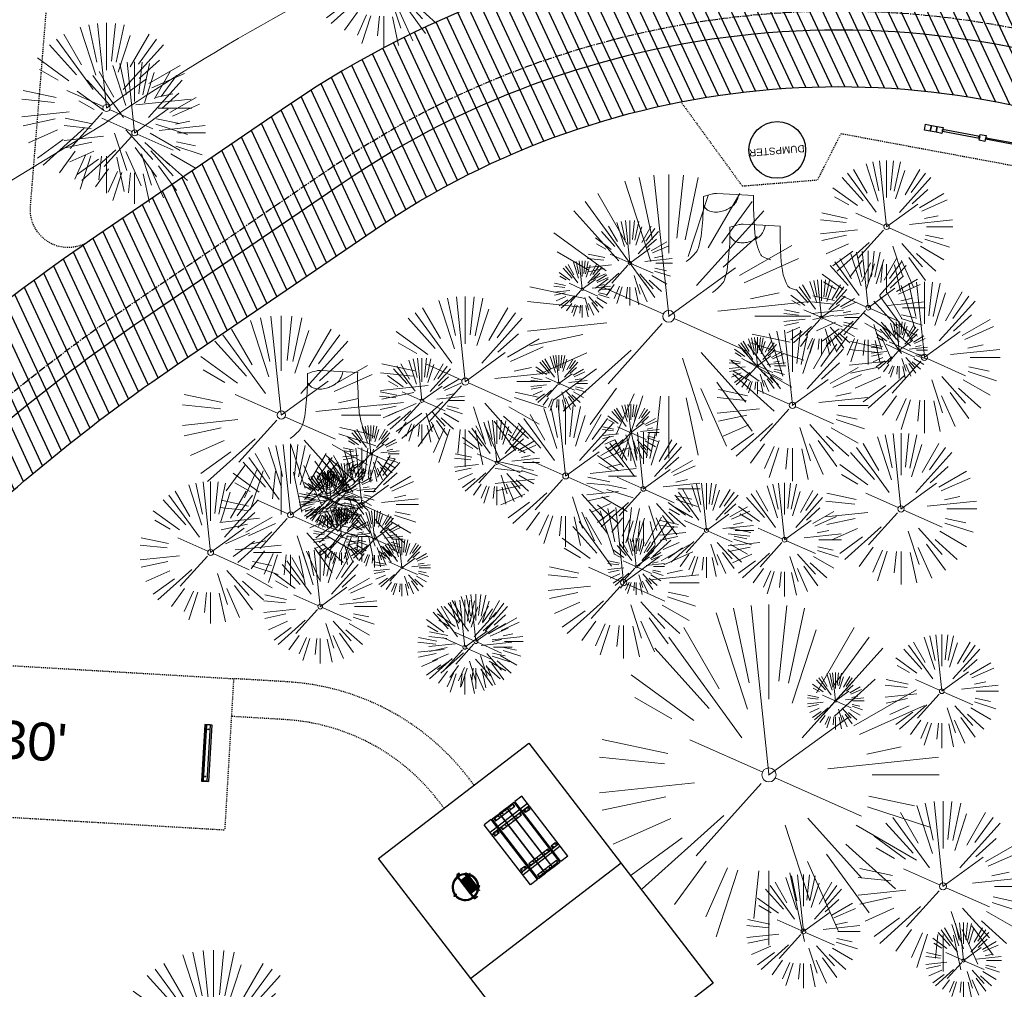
# Model space of a CAD drawing. Header units: feet. Extents: x 1134296 to 1140710, y 647902 to 649877.
# Tile 33 of 42: x 1134800 to 1134904, y 649176 to 649279. Entities that reach past the tile are written whole.
import ezdxf
from ezdxf.lldxf.tags import DXFTag

# ---------------------------------------------------------------- set-up
doc = ezdxf.new("R2010")
doc.units = ezdxf.units.FT
doc.header["$MEASUREMENT"] = 0
for name, pattern in [('CENTER2', [1.125, 0.75, -0.125, 0.125, -0.125]), ('DOT', [0.25, 0, -0.25]), ('HIDDEN', [0.375, 0.25, -0.125]), ('RAD', [0.13, 0.08, -0.05])]:
    doc.linetypes.add(name, pattern=pattern)
for name, color, linetype, lineweight in [('-ANGLE-IRON', 8, 'Continuous', 25), ('V-SITE-VEGE', 8, 'Continuous', 18), ('V-UTIL-WATR-LINE', 8, 'WATER', 15)]:
    doc.layers.add(name, color=color, linetype=linetype, lineweight=lineweight)
for name, color, linetype in [('-BOLTS-LAGS-SCREWS', 7, 'Continuous'), ('-CONCRETE', 9, 'Continuous'), ('-HARDWARE', 7, 'Continuous'), ('-TIMBER', 6, 'Continuous'), ('A-BULLETINBOARD', 3, 'Continuous'), ('A-POSTS&BEAMS', 5, 'Continuous'), ('C-CAMPSITE-PADS', 6, 'Continuous'), ('C-PRKG-ASPH', 5, 'Continuous'), ('C-PRKG-WHEL-STOP', 5, 'Continuous'), ('C-ROAD-ASPHALT', 1, 'Continuous'), ('C-ROAD-CNTR', 1, 'CENTER2'), ('C-ROAD-GRVL', 1, 'RAD'), ('C-SWLK-GRVL', 5, 'RAD'), ('C-UTIL-WATER-MEP', 7, 'WATER (.5x)'), ('G-TEXT-ST02', 2, 'Continuous'), ('G-XREF', 7, 'Continuous')]:
    doc.layers.add(name, color=color, linetype=linetype)
doc.layers.add('A-HIDDEN', color=8, linetype='DOT', plot=False)
doc.styles.add('Arial', font='arial.ttf', dxfattribs={"height": 180})
doc.styles.get("Standard").update_dxf_attribs({"font": 'arial.ttf'})
tags = doc.linetypes.add('WATER', pattern='A,1.5,-0.2,["W",Standard,S=0.08,R=0,X=-0.1,Y=-0.04],-0.05', length=1.75).pattern_tags.tags
tags[6] = DXFTag(74, 10)
tags = doc.linetypes.add('WATER (.5x)', pattern='A,0.75,-0.2,["W",Standard,S=0.08,R=0,X=-0.1,Y=-0.04],-0.05', length=1).pattern_tags.tags
tags[6] = DXFTag(74, 10)

# ---------------------------------------------------------------- blocks, each defined once
blk = doc.blocks.new('V-SITE-VEGE-Coniferious Tree 2')
at = {"color": 0, "linetype": 'ByBlock'}
for p, q in [((-0.0003172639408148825, 0.0025937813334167), (-0.05229705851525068, 0.4972664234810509)), ((-3.601054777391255e-05, 0.2219193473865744), (-3.601054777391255e-05, 0.5000060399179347)), ((0.02890183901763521, 0.2753366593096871), (0.05222503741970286, 0.4972664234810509)), ((-0.06264093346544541, 0.1926377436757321), (-0.1545378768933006, 0.4755369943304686)), ((-0.0574950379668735, 0.2703678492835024), (-0.1039851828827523, 0.4890788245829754)), ((0.0571938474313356, 0.2692740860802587), (0.1039131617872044, 0.4890788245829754)), ((-0.07913071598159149, 0.1088658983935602), (-0.2939353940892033, 0.4045257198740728)), ((-0.1460065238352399, 0.2528363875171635), (-0.2500390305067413, 0.4330260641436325)), ((0.06850648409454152, 0.2109817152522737), (0.1382469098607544, 0.425630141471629)), ((0.139142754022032, 0.2410654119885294), (0.2499670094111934, 0.4330260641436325)), ((0.1868724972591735, 0.2572635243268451), (0.2938633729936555, 0.4045257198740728)), ((-0.1756943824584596, 0.1950752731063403), (-0.3346129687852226, 0.3715878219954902)), ((0.09777767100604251, 0.108636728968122), (0.3345409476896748, 0.3715878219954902)), ((-0.2201011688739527, 0.1598873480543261), (-0.4045617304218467, 0.2938993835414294)), ((0.1919663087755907, 0.1728666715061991), (0.3115823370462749, 0.2805763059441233)), ((0.2487690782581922, 0.143647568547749), (0.4329900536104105, 0.2500030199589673)), ((-0.2844040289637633, 0.1641894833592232), (-0.393144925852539, 0.2269610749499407)), ((0.2658942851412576, 0.1183972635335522), (0.4567507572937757, 0.2033670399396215)), ((-0.0009318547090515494, -0.0006770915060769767), (0.2349564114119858, 0.1707208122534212)), ((-0.2961437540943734, 0.06292784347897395), (-0.4891148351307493, 0.1039491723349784)), ((-0.01992166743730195, 0.008854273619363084), (-0.2318825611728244, 0.1032199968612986)), ((0.2872695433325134, 0.06106323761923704), (0.3884790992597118, 0.08257391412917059)), ((-0.3060292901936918, 0.03215663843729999), (-0.4973024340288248, 0.05226104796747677)), ((0.173080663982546, 0.01818771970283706), (0.497230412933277, 0.05226104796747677)), ((0.3024988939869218, 0), (0.4999700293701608, 0)), ((-0.2182782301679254, -0.02292736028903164), (-0.4973024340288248, -0.05226104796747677)), ((-0.02300503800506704, -0.02554197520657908), (-0.2137781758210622, -0.2373882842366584)), ((0.01849546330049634, -0.008260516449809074), (0.2719985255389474, -0.1211160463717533)), ((-0.302185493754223, -0.0642195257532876), (-0.4891148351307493, -0.1039491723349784)), ((0.2936342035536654, -0.06241742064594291), (0.4274066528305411, -0.09084484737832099)), ((0.2891445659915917, -0.09395946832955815), (0.4755009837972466, -0.1545018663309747)), ((-0.2881436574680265, -0.1282723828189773), (-0.4568227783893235, -0.2033670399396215)), ((-0.1320480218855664, -0.1188660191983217), (-0.3716238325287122, -0.3345769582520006)), ((0.1143820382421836, -0.1271057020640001), (0.2718110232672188, -0.301920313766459)), ((0.04781873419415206, -0.1473038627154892), (0.1192466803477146, -0.3671294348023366)), ((0.2555295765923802, -0.1475434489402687), (0.4329900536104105, -0.2500030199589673)), ((-0.254528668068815, -0.1848980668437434), (-0.4045617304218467, -0.2938993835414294)), ((0.2253521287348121, -0.2029399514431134), (0.3715518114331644, -0.3345769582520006)), ((-0.1842986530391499, -0.2536176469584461), (-0.2766747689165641, -0.3807650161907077)), ((0.1131111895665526, -0.2541280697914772), (0.2033310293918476, -0.4567867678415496)), ((0.1688618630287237, -0.2324611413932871), (0.2938633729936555, -0.4045257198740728)), ((-0.1213812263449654, -0.2725449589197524), (-0.1855903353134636, -0.4167758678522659)), ((-0.09098502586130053, -0.2799408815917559), (-0.1545378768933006, -0.4755369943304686)), ((-0.02966136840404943, -0.2817638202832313), (-0.04434904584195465, -0.4216092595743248)), ((-3.601054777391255e-05, -0.2817638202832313), (-3.601054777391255e-05, -0.5000060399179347)), ((0.06104806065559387, -0.2873055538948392), (0.1039131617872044, -0.4890788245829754))]:
    blk.add_line(p, q, dxfattribs=at)
blk.add_circle((-3.601054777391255e-05, 0), 0.02083358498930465)
blk = doc.blocks.new('V-SITE-VEGE-Stump')
for points in [[(-0.122905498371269, -0.01429599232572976, 0.05261256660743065), (-0.09863241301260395, 0.007697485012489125, 0.1061947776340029), (-0.09053039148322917, 0.02191696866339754, 0.04486152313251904), (-0.08374707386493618, 0.05273626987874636, 0.02007395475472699), (-0.07764030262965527, 0.1228815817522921, 0.01167487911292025), (-0.07732468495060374, 0.1363966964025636, 0.007866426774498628), (-0.07764030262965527, 0.1564565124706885)], [(-0.07764030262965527, 0.1564565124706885, -0.02766804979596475), (-0.05341885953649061, 0.1633605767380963, -0.0679781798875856), (-0.04316680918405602, 0.1642506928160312), (0.008593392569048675, 0.1616126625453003), (0.05395851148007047, 0.1590945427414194)], [(0.01506844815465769, 0.161253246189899, -0.08286378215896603), (0.008147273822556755, 0.1419669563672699, -0.1113242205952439), (-0.002098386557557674, 0.130555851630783, -0.03931328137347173), (-0.01592715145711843, 0.1222882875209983, -0.04919659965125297), (-0.02797848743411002, 0.1177254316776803, -0.06600187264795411), (-0.0446681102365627, 0.1155126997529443, -0.07018691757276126), (-0.06035359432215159, 0.1177254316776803, -0.1148593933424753), (-0.06850904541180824, 0.1222766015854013, -0.0759377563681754), (-0.07734269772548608, 0.1331671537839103)], [(0.05395851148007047, 0.1590945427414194, 0.004334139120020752), (0.05376627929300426, 0.1369184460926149, 0.00834373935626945), (0.05395851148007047, 0.1253997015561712), (0.05605689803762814, 0.07623641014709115, 0.04625247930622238), (0.06241632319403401, 0.03170819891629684, 0.06962485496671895), (0.07334360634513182, 0.00381048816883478, 0.1497246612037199), (0.07941695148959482, -0.001975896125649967, 0.05852299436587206), (0.09922370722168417, -0.009139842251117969)]]:
    blk.add_lwpolyline(points, format="xyb")
blk = doc.blocks.new('C_XBASE-PACTOLA_02403811')
at = {"layer": 'V-UTIL-WATR-LINE', "flags": 128}
blk.add_lwpolyline([(1134761.95443283, 649228.2074229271), (1134757.132970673, 649236.1055957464), (1134809.021527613, 649267.7768648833, -0.09855839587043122), (1134890.656012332, 649302.8580677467), (1134946.432, 649283.888)], format="xyb", dxfattribs=at)
at = {"layer": 'V-SITE-VEGE'}
for name, p, xscale, yscale, zscale in [('V-SITE-VEGE-Coniferious Tree 2', (1134838.573, 649283.387), 14.99981880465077, 14.99981880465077, 14.99981880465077), ('V-SITE-VEGE-Coniferious Tree 2', (1134809.283, 649269.436), 17.99978256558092, 17.99978256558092, 17.99978256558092), ('V-SITE-VEGE-Coniferious Tree 2', (1134812.257, 649266.809), 14.99981880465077, 14.99981880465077, 14.99981880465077), ('V-SITE-VEGE-Coniferious Tree 2', (1134891.677, 649256.895), 13.99983088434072, 13.99983088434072, 13.99983088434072), ('V-SITE-VEGE-Coniferious Tree 2', (1134868.674, 649247.43), 29.99963760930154, 29.99963760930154, 29.99963760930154), ('V-SITE-VEGE-Stump', (1134875.454, 649253.784), 40.31522404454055, 40.31522404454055, 40.31522404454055), ('V-SITE-VEGE-Coniferious Tree 2', (1134864.572, 649253.063), 8.999891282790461, 8.999891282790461, 8.999891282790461), ('V-SITE-VEGE-Stump', (1134878.255, 649250.537), 40.31522404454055, 40.31522404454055, 40.31522404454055), ('V-SITE-VEGE-Coniferious Tree 2', (1134847.177, 649240.534), 17.99978256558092, 17.99978256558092, 17.99978256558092), ('V-SITE-VEGE-Coniferious Tree 2', (1134827.748, 649236.996), 20.99974632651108, 20.99974632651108, 20.99974632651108), ('V-SITE-VEGE-Coniferious Tree 2', (1134842.607, 649238.525), 8.999891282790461, 8.999891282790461, 8.999891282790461), ('V-SITE-VEGE-Stump', (1134833.638, 649235.087), 40.31522404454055, 40.31522404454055, 40.31522404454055), ('V-SITE-VEGE-Coniferious Tree 2', (1134857.781, 649230.557), 14.99981880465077, 14.99981880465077, 14.99981880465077), ('V-SITE-VEGE-Coniferious Tree 2', (1134850.527, 649231.971), 8.999891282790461, 8.999891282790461, 8.999891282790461), ('V-SITE-VEGE-Coniferious Tree 2', (1134828.72, 649226.443), 14.99981880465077, 14.99981880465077, 14.99981880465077), ('V-SITE-VEGE-Coniferious Tree 2', (1134820.284, 649222.475), 14.99981880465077, 14.99981880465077, 14.99981880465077), ('V-SITE-VEGE-Coniferious Tree 2', (1134872.651, 649224.812), 9.999879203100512, 9.999879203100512, 9.999879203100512), ('V-SITE-VEGE-Coniferious Tree 2', (1134847.131, 649212.461), 9.999879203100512, 9.999879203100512, 9.999879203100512), ('V-SITE-VEGE-Coniferious Tree 2', (1134848.302, 649213.065), 9.999879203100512, 9.999879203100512, 9.999879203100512), ('V-SITE-VEGE-Coniferious Tree 2', (1134879.251, 649198.974), 35.99956513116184, 35.99956513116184, 35.99956513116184), ('V-SITE-VEGE-Coniferious Tree 2', (1134897.64, 649187.196), 17.99978256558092, 17.99978256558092, 17.99978256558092), ('V-SITE-VEGE-Coniferious Tree 2', (1134820.595, 649169.968), 20.99974632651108, 20.99974632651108, 20.99974632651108)]:
    blk.add_blockref(name, p, dxfattribs=dict(at, xscale=xscale, yscale=yscale, zscale=zscale))
at = {"layer": 'V-SITE-VEGE', "rotation": 8.537736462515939e-07}
for p, xscale, yscale, zscale in [((1134889.742, 649248.34), 11.99985504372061, 11.99985504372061, 11.99985504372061), ((1134859.531, 649250.298), 5.999927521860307, 5.999927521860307, 5.999927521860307), ((1134884.81, 649247.299), 7.99990336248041, 7.99990336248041, 7.99990336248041), ((1134895.676, 649243.091), 15.99980672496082, 15.99980672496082, 15.99980672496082), ((1134893.018, 649243.851), 5.999927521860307, 5.999927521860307, 5.999927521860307), ((1134881.737, 649238.022), 15.99980672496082, 15.99980672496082, 15.99980672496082), ((1134878.036, 649242.213), 5.999927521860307, 5.999927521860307, 5.999927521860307), ((1134857.074, 649240.339), 5.999927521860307, 5.999927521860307, 5.999927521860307), ((1134864.659, 649235.144), 5.999927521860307, 5.999927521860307, 5.999927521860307), ((1134837.213, 649232.901), 5.999927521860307, 5.999927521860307, 5.999927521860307), ((1134865.988, 649229.188), 11.99985504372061, 11.99985504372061, 11.99985504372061), ((1134893.206, 649227.079), 15.99980672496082, 15.99980672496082, 15.99980672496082), ((1134836.243, 649227.533), 11.99985504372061, 11.99985504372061, 11.99985504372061), ((1134834.687, 649228.932), 5.999927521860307, 5.999927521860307, 5.999927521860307), ((1134832.619, 649228.091), 5.999927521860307, 5.999927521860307, 5.999927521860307), ((1134833.022, 649228.001), 5.999927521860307, 5.999927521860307, 5.999927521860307), ((1134880.903, 649223.821), 11.99985504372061, 11.99985504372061, 11.99985504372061), ((1134834.118, 649224.156), 5.999927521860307, 5.999927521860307, 5.999927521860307), ((1134837.601, 649223.89), 5.999927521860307, 5.999927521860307, 5.999927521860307), ((1134863.901, 649219.284), 15.99980672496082, 15.99980672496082, 15.99980672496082), ((1134840.489, 649220.864), 5.999927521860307, 5.999927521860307, 5.999927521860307), ((1134865.233, 649220.986), 5.999927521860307, 5.999927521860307, 5.999927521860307), ((1134831.859, 649216.754), 11.99985504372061, 11.99985504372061, 11.99985504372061), ((1134897.51, 649207.814), 11.99985504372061, 11.99985504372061, 11.99985504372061), ((1134886.296, 649206.787), 5.999927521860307, 5.999927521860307, 5.999927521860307), ((1134882.9, 649182.434), 11.99985504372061, 11.99985504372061, 11.99985504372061), ((1134899.805, 649179.365), 7.99990336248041, 7.99990336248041, 7.99990336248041)]:
    blk.add_blockref('V-SITE-VEGE-Coniferious Tree 2', p, dxfattribs=dict(at, xscale=xscale, yscale=yscale, zscale=zscale))
blk = doc.blocks.new('Wheel_Stop')
for points in [[(-36, 6.75), (36, 6.75)], [(-36, -2.25), (-36, 6.75)], [(-35.625, 4.5), (-36, 6.75)], [(-35.625, 0), (-36, -2.25)], [(-35.955, 6.48), (35.955, 6.48)], [(-35.625, 4.5), (-35.625, 0)], [(-35.625, 4.5), (35.625, 4.5)], [(-35.625, 0), (35.625, 0)], [(35.625, 4.5), (36, 6.75)], [(35.625, 4.5), (35.625, 0)], [(35.625, 0), (36, -2.25)], [(36, -2.25), (36, 6.75)], [(-36, -2.25), (36, -2.25)], [(-35.955, -1.98), (35.955, -1.98)]]:
    blk.add_lwpolyline(points)
for centre in [(-30, 2.25), (30, 2.25)]:
    blk.add_circle(centre, 0.5)
blk = doc.blocks.new('2p kiosk')
at = {"layer": 'A-BULLETINBOARD', "linetype": 'Continuous'}
for points in [[(-0.3125, 0.08333333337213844), (-0.3125, -0.08333333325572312), (-4.3125, -0.08333333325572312), (-4.3125, 0.08333333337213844)], [(0.3125, 0.08333333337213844), (0.3125, -0.08333333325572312), (4.3125, -0.08333333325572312), (4.3125, 0.08333333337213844)]]:
    blk.add_lwpolyline(points, close=True, dxfattribs=at)
at = {"layer": 'A-HIDDEN', "linetype": 'HIDDEN'}
for points in [[(-4.3125, -0.08333333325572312), (-4.145833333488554, -0.08333333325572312), (-4.145833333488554, -0.06770833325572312), (-4.296875, -0.06770833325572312), (-4.296875, 0.08333333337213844), (-4.3125, 0.08333333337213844)], [(-0.3125, -0.08333333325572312), (-0.4791666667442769, -0.08333333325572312), (-0.4791666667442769, -0.06770833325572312), (-0.328125, -0.06770833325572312), (-0.328125, 0.08333333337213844), (-0.3125, 0.08333333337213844)], [(0.3125, -0.08333333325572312), (0.4791666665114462, -0.08333333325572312), (0.4791666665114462, -0.06770833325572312), (0.328125, -0.06770833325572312), (0.328125, 0.08333333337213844), (0.3125, 0.08333333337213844)], [(4.3125, -0.08333333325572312), (4.145833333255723, -0.08333333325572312), (4.145833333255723, -0.06770833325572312), (4.296875, -0.06770833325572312), (4.296875, 0.08333333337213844), (4.3125, 0.08333333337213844)]]:
    blk.add_lwpolyline(points, close=True, dxfattribs=at)
at = {"layer": 'A-POSTS&BEAMS'}
for points in [[(-5.5625, 0.3125), (-6.1875, 0.3125), (-6.1875, -0.3125), (-5.5625, -0.3125)], [(-4.9375, 0.3125), (-5.5625, 0.3125), (-5.5625, -0.3125), (-4.9375, -0.3125)], [(-4.3125, 0.3125), (-4.9375, 0.3125), (-4.9375, -0.3125), (-4.3125, -0.3125)], [(-0.3125, 0.3125), (0.3125, 0.3125), (0.3125, -0.3125), (-0.3125, -0.3125)], [(4.3125, 0.3125), (4.9375, 0.3125), (4.9375, -0.3125), (4.3125, -0.3125)], [(4.9375, 0.3125), (5.5625, 0.3125), (5.5625, -0.3125), (4.9375, -0.3125)], [(5.5625, 0.3125), (6.1875, 0.3125), (6.1875, -0.3125), (5.5625, -0.3125)]]:
    blk.add_lwpolyline(points, close=True, dxfattribs=at)
blk = doc.blocks.new('10FT_Precast Table')
at = {"layer": '-ANGLE-IRON'}
for p, q in [((-28.53399626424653, 21.12499979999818), (-28.53399626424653, 27.62500020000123)), ((-28.53399626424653, 27.62500020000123), (-24.53403626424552, 27.62500020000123)), ((-24.53403626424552, 27.62500020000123), (-24.53403626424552, 21.12499979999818)), ((28.46604333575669, 21.12499979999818), (28.46604333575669, 27.62500020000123)), ((28.46604333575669, 27.62500020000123), (32.4660033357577, 27.62500020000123)), ((32.4660033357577, 27.62500020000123), (32.4660033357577, 21.12499979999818)), ((-43.49999999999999, 15.25000002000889), (-46.49999999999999, 15.25000002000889)), ((-46.49999999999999, 15.25000002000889), (-46.49999999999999, -15.25000001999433)), ((-43.49999999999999, -15.25000001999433), (-43.49999999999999, 15.25000002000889)), ((-24.53403626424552, 21.12499979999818), (-28.53399626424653, 21.12499979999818)), ((-25.53399626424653, 15.25000002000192), (-28.53399626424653, 15.25000002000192)), ((-28.53399626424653, 15.25000002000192), (-28.53399626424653, -15.2500000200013)), ((-25.53399626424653, -15.2500000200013), (-25.53399626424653, 15.25000002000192)), ((32.4660033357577, 21.12499979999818), (28.46604333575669, 21.12499979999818)), ((32.4660033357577, 15.25000002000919), (29.4660033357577, 15.25000002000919)), ((29.4660033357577, 15.25000002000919), (29.4660033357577, -15.25000001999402)), ((32.4660033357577, -15.25000001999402), (32.4660033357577, 15.25000002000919)), ((46.50000000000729, 15.25000002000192), (43.50000000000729, 15.25000002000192)), ((43.50000000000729, 15.25000002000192), (43.50000000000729, -15.2500000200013)), ((46.50000000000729, -15.2500000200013), (46.50000000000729, 15.25000002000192)), ((-46.49999999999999, -15.25000001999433), (-43.49999999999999, -15.25000001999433)), ((-28.53399626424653, -15.2500000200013), (-25.53399626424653, -15.2500000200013)), ((-28.53399626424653, -27.62500019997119), (-28.53399626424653, -21.12499979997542)), ((-28.53399626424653, -21.12499979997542), (-24.53403626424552, -21.12499979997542)), ((-24.53403626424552, -21.12499979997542), (-24.53403626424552, -27.62500019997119)), ((28.46604333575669, -27.62500019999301), (28.46604333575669, -21.12499979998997)), ((28.46604333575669, -21.12499979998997), (32.4660033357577, -21.12499979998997)), ((29.4660033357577, -15.25000001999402), (32.4660033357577, -15.25000001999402)), ((32.4660033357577, -21.12499979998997), (32.4660033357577, -27.62500019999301)), ((43.50000000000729, -15.2500000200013), (46.50000000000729, -15.2500000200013)), ((-24.53403626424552, -27.62500019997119), (-28.53399626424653, -27.62500019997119)), ((32.4660033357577, -27.62500019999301), (28.46604333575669, -27.62500019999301))]:
    blk.add_line(p, q, dxfattribs=at)
at = {"layer": '-BOLTS-LAGS-SCREWS'}
for centre in [(-26.53401626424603, 26.12500020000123), (30.46602333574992, 26.12500020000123), (-44.99999999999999, 14.25000402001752), (-27.03399626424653, 14.25000402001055), (-26.53401626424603, 22.62499979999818), (30.46602333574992, 22.62499979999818), (30.9660033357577, 14.25000402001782), (45.00000000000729, 14.25000402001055), (-44.99999999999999, 8.750004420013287), (-44.99999999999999, 2.750004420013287), (-27.03399626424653, 8.750004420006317), (-27.03399626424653, 2.750004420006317), (30.9660033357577, 8.750004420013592), (30.9660033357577, 2.750004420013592), (45.00000000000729, 8.750004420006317), (45.00000000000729, 2.750004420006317), (-44.99999999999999, -2.750004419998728), (-44.99999999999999, -8.750004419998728), (-27.03399626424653, -2.750004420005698), (-27.03399626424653, -8.750004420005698), (30.9660033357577, -2.750004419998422), (30.9660033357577, -8.750004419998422), (45.00000000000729, -2.750004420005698), (45.00000000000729, -8.750004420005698), (-44.99999999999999, -14.25000402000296), (-27.03399626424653, -14.25000402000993), (-26.53401626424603, -22.62499979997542), (30.46602333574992, -22.62499979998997), (30.9660033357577, -14.25000401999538), (45.00000000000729, -14.25000402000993), (-26.53401626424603, -26.12500019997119), (30.46602333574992, -26.12500019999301)]:
    blk.add_circle(centre, 0.15625000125, dxfattribs=at)
at = {"layer": '-CONCRETE'}
for p, q in [((-32.03399630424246, -29.99999999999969), (-32.03399630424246, 30.00000000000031)), ((-28.53399626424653, 29.99999999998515), (-28.53399626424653, 27.62500020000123)), ((-28.53399626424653, -27.12499979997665), (-28.53399626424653, 27.12499979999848)), ((32.4660033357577, 29.99999999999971), (32.4660033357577, 27.62500020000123)), ((32.4660033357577, -27.1249997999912), (32.4660033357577, 27.12499979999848)), ((35.96600337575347, -29.99999999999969), (35.96600337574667, 30.00000000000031)), ((-28.53399626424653, -29.99999999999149), (-28.53399626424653, -27.62500019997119)), ((32.4660033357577, -27.62500019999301), (32.4660033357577, -29.99999999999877))]:
    blk.add_line(p, q, dxfattribs=at)
at = {"layer": '-TIMBER'}
for p, q in [((-47.99999999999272, 18.7499999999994), (-47.99999999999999, 29.99999999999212)), ((-47.99999999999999, 29.99999999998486), (48, 29.9999999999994)), ((48.00000000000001, 18.75000000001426), (48.00000000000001, 29.99999999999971)), ((-47.99999999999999, 18.74999999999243), (48, 18.74999999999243)), ((-47.99999999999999, 5.875002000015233), (-47.99999999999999, 17.12500200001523)), ((-47.99999999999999, 17.12500200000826), (47.99999999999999, 17.12500200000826)), ((48.00000000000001, 17.12500200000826), (48.00000000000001, 5.875002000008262)), ((-47.99999999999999, 5.875002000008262), (47.99999999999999, 5.875002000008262)), ((-47.99999999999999, -5.625002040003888), (-47.99999999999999, 5.625002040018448)), ((-47.99999999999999, 5.625002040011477), (47.99999999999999, 5.625002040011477)), ((48.00000000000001, 5.625002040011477), (48.00000000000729, -5.625002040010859)), ((47.99999999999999, -5.625002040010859), (-47.99999999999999, -5.625002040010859)), ((-47.99999999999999, -17.1250019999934), (-47.99999999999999, -5.875002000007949)), ((47.99999999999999, -5.875002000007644), (-47.99999999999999, -5.875002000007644)), ((48.00000000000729, -5.875002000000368), (48.00000000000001, -17.12500200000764)), ((47.99999999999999, -17.12500200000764), (-47.99999999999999, -17.12500200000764)), ((-47.99999999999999, -29.99999999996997), (-47.99999999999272, -18.74999999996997)), ((-47.99999999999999, -18.74999999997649), (48, -18.74999999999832)), ((48.00000000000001, -29.99999999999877), (48.00000000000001, -18.74999999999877)), ((-47.99999999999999, -29.99999999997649), (48.00000000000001, -29.99999999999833))]:
    blk.add_line(p, q, dxfattribs=at)
blk = doc.blocks.new('*X1295')
at = {"color": 0}
for p, q in [((146.0622026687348, 353.5980429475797), (146.1426743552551, 353.6785146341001)), ((146.0622026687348, 352.8909361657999), (146.8122026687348, 353.6409361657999)), ((146.0622026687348, 352.5373827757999), (146.8122026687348, 353.2873827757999)), ((146.0622026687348, 351.8302759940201), (146.8122026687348, 352.5802759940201)), ((146.0622026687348, 351.4767226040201), (146.8122026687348, 352.2267226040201)), ((146.0622026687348, 350.7696158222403), (146.8122026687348, 351.5196158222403)), ((146.3246548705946, 350.6785146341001), (146.8122026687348, 351.1660624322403))]:
    blk.add_line(p, q, dxfattribs=at)
blk = doc.blocks.new('Pilot Rocks FS-30_18_PA')
at = {"layer": '-HARDWARE'}
for p, q in [((-8.817777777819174, 0.04421580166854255), (-17.86666666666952, 0.04421580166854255)), ((-17.86666666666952, 0.04421580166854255), (-12.77892653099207, 0.04421580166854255)), ((-10.20000000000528, 0.04421580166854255), (10.19999999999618, 0.04421580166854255)), ((8.817777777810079, 0.04421580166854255), (17.86666666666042, 0.04421580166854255)), ((12.77892653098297, 0.04421580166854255), (17.86666666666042, 0.04421580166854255)), ((-18.93333333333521, -4.555784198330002), (-18.93333333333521, -1.355784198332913)), ((-18.93333333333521, -1.355784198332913), (-18.86666666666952, -1.355784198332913)), ((-18.86666666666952, -1.355784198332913), (-18.86666666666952, -0.9557841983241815)), ((-18.86666666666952, -1.355784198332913), (-18.86666666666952, -0.9557841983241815)), ((-18.20000000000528, -1.355784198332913), (-18.20000000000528, -0.9557841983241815)), ((-18.20000000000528, -0.9557841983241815), (-18.20000000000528, -1.355784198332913)), ((-18.20000000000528, -1.355784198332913), (-18.13333333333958, -1.355784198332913)), ((-18.13333333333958, -1.355784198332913), (-18.13333333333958, -4.555784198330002)), ((-8.817777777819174, -0.6224508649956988), (-17.86666666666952, -0.6224508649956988)), ((-13.33940419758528, -0.6224508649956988), (-17.86666666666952, -0.6224508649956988)), ((-10.20000000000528, -0.6224508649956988), (10.19999999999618, -0.6224508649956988)), ((-10.20000000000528, -0.6224508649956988), (-10.20000000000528, -11.31238912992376)), ((-10.20000000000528, -11.31238912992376), (-10.20000000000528, -14.84572246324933)), ((-9.533333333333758, -0.6224508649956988), (-9.533333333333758, -11.31238912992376)), ((-9.533333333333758, -11.31238912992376), (-9.533333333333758, -14.84572246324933)), ((-9.533333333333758, -11.64572246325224), (9.533333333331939, -11.64572246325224)), ((-9.533333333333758, -12.31238912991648), (9.533333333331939, -12.31238912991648)), ((-8.817777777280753, -0.6224508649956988), (-8.817777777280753, -11.64572246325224)), ((-8.284444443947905, -0.6224508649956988), (-8.284444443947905, -11.64572246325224)), ((-7.502222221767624, -0.6224508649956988), (-7.502222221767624, -11.64572246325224)), ((-6.9688888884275, -0.6224508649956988), (-6.9688888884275, -11.64572246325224)), ((-6.18666666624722, -0.6224508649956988), (-6.18666666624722, -11.64572246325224)), ((-5.653333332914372, -0.6224508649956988), (-5.653333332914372, -11.64572246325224)), ((-4.871111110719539, -0.6224508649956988), (-4.871111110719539, -11.64572246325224)), ((-4.337777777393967, -0.6224508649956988), (-4.337777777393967, -11.64572246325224)), ((-3.555555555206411, -0.6224508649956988), (-3.555555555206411, -11.64572246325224)), ((-3.022222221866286, -0.6224508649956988), (-3.022222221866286, -11.64572246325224)), ((-2.23999999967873, -0.6224508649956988), (-2.23999999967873, -11.64572246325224)), ((-1.706666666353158, -0.6224508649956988), (-1.706666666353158, -11.64572246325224)), ((-0.9244444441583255, -0.6224508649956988), (-0.9244444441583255, -11.64572246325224)), ((-0.3911111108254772, -0.6224508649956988), (-0.3911111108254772, -11.64572246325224)), ((0.3911111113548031, -0.6224508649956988), (0.3911111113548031, -11.64572246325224)), ((0.9244444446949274, -0.6224508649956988), (0.9244444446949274, -11.64572246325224)), ((1.706666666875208, -0.6224508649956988), (1.706666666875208, -11.64572246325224)), ((2.240000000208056, -0.6224508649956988), (2.240000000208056, -11.64572246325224)), ((3.022222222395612, -0.6224508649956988), (3.022222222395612, -11.64572246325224)), ((3.555555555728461, -0.6224508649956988), (3.555555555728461, -11.64572246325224)), ((4.337777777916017, -0.6224508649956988), (4.337777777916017, -11.64572246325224)), ((4.871111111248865, -0.6224508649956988), (4.871111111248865, -11.64572246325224)), ((5.653333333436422, -0.6224508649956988), (5.653333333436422, -11.64572246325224)), ((6.18666666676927, -0.6224508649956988), (6.18666666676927, -11.64572246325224)), ((6.968888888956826, -0.6224508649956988), (6.968888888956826, -11.64572246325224)), ((7.502222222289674, -0.6224508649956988), (7.502222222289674, -11.64572246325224)), ((8.28444444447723, -0.6224508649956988), (8.28444444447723, -11.64572246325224)), ((8.817777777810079, -0.6224508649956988), (8.817777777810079, -11.64572246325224)), ((17.86666666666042, -0.6224508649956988), (8.817777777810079, -0.6224508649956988)), ((9.533333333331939, -0.6224508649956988), (9.533333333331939, -11.31238912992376)), ((9.533333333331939, -11.31238912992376), (9.533333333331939, -14.84572246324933)), ((10.19999999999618, -0.6224508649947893), (10.19999999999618, -11.31238912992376)), ((10.19999999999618, -11.31238912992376), (10.19999999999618, -14.84572246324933)), ((18.13333333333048, -4.555784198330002), (18.13333333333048, -1.355784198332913)), ((18.13333333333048, -1.355784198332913), (18.19999999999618, -1.355784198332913)), ((18.93333333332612, -4.555784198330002), (18.13333333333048, -4.555784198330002)), ((18.19999999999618, -1.355784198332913), (18.19999999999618, -0.9557841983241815)), ((18.19999999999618, -1.355784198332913), (18.19999999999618, -0.9557841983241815)), ((18.86666666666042, -1.355784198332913), (18.86666666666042, -0.9557841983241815)), ((18.86666666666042, -0.9557841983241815), (18.86666666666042, -1.355784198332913)), ((18.86666666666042, -1.355784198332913), (18.93333333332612, -1.355784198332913)), ((18.93333333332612, -1.355784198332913), (18.93333333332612, -4.555784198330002)), ((-10.20000000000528, -13.68324198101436), (-10.20000000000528, -14.84572246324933)), ((-9.533333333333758, -14.84572246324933), (-9.533333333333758, -14.47618734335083)), ((9.533333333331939, -14.47618734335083), (9.533333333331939, -14.84572246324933)), ((10.19999999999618, -14.84572246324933), (10.19999999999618, -13.68324198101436))]:
    blk.add_line(p, q, dxfattribs=at)
at = {"layer": '-HARDWARE', "flags": 128}
for points in [[(0.04426932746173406, 18.18944163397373, 1), (-0.6223972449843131, 18.18908719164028), (-0.6206959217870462, 14.98908764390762, 1), (0.04597065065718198, 14.98944208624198), (0.04426932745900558, 18.18944163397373)], [(-11.77825193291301, -8.933957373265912, -1), (-11.29140720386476, -9.3893985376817), (-13.47752479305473, -11.72625323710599, -1), (-13.96436952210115, -11.27081207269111), (-11.77825193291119, -8.93395737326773)], [(11.77825193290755, -8.933957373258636, 1), (11.29140720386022, -9.389398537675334), (13.47752479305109, -11.72625323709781, 1), (13.96436952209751, -11.27081207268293), (11.77825193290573, -8.933957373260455)]]:
    blk.add_lwpolyline(points, format="xyb", dxfattribs=at)
at = {"layer": '-HARDWARE'}
for points in [[(-18.93333333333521, -4.555784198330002), (-18.93333333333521, -1.355784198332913), (-18.13333333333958, -1.355784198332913), (-18.13333333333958, -4.555784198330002)], [(-7.502222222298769, -11.64572246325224), (-8.28444444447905, -11.64572246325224), (-8.28444444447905, -0.6224508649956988), (-7.502222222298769, -0.6224508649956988)], [(-6.186666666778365, -11.64572246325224), (-6.968888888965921, -11.64572246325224), (-6.968888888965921, -0.6224508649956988), (-6.186666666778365, -0.6224508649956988)], [(-4.87111111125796, -11.64572246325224), (-5.653333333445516, -11.64572246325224), (-5.653333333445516, -0.6224508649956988), (-4.87111111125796, -0.6224508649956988)], [(-3.555555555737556, -11.64572246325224), (-4.337777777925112, -11.64572246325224), (-4.337777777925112, -0.6224508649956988), (-3.555555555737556, -0.6224508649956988)], [(-2.240000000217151, -11.64572246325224), (-3.022222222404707, -11.64572246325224), (-3.022222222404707, -0.6224508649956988), (-2.240000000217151, -0.6224508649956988)], [(-0.9244444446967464, -11.64572246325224), (-1.706666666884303, -11.64572246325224), (-1.706666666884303, -0.6224508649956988), (-0.9244444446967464, -0.6224508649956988)], [(-0.3911111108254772, -11.64572246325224), (0.3911111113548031, -11.64572246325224), (0.3911111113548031, -0.6224508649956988), (-0.3911111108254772, -0.6224508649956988)], [(0.9244444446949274, -11.64572246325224), (1.706666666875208, -11.64572246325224), (1.706666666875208, -0.6224508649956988), (0.9244444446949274, -0.6224508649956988)], [(2.240000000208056, -11.64572246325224), (3.022222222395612, -11.64572246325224), (3.022222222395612, -0.6224508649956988), (2.240000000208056, -0.6224508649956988)], [(3.555555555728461, -11.64572246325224), (4.337777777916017, -11.64572246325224), (4.337777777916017, -0.6224508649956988), (3.555555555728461, -0.6224508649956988)], [(4.871111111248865, -11.64572246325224), (5.653333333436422, -11.64572246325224), (5.653333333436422, -0.6224508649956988), (4.871111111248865, -0.6224508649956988)], [(6.18666666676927, -11.64572246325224), (6.968888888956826, -11.64572246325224), (6.968888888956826, -0.6224508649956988), (6.18666666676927, -0.6224508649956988)], [(7.502222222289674, -11.64572246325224), (8.28444444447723, -11.64572246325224), (8.28444444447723, -0.6224508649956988), (7.502222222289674, -0.6224508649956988)], [(18.93333333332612, -4.555784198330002), (18.93333333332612, -1.355784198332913), (18.13333333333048, -1.355784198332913), (18.13333333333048, -4.555784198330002)]]:
    blk.add_lwpolyline(points, close=True, dxfattribs=at)
for centre, radius, start, end in [((0, 9.094947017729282e-13), 17.06666666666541, 0.1484403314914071, 179.8515596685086), ((0, 0), 15.73333333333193, 0.1610200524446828, 179.8389799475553), ((-17.86666666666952, -0.9557841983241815), 1, 90, 180), ((-17.86666666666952, -0.9557841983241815), 1, 90, 180), ((17.86666666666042, -0.9557841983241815), 1, 0, 90), ((17.86666666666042, -0.9557841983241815), 1, 0, 90), ((-17.86666666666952, -0.9557841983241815), 0.3333333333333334, 90, 180), ((-17.86666666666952, -0.9557841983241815), 0.3333333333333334, 90, 180), ((0, 9.094947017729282e-13), 17.06666666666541, 182.0901397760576, 220.7490543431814), ((0, 0), 15.73333333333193, 182.2673591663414, 220.2247561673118), ((-9.094947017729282e-13, 1.818989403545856e-12), 17.06666666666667, 220.7490543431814, 233.2977773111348), ((-9.094947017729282e-13, 1.818989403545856e-12), 15.73333333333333, 220.2247561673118, 229.5860659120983), ((-9.866666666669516, -11.64572246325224), 0.3333333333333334, 0, 180), ((9.866666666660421, -11.64572246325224), 0.3333333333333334, 0, 180), ((-9.094947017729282e-13, 1.818989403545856e-12), 15.73333333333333, 310.4139340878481, 319.7752438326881), ((-6.821210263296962e-11, 6.548361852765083e-11), 17.06666666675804, 306.7022226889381, 319.2509456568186), ((0, 0), 15.73333333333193, 319.7752438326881, 357.7326408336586), ((0, 9.094947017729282e-13), 17.06666666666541, 319.2509456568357, 357.9098602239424), ((17.86666666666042, -0.9557841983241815), 0.3333333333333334, 0, 90), ((17.86666666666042, -0.9557841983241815), 0.3333333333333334, 0, 90), ((-9.866666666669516, -14.84572246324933), 0.3333333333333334, 180, 0), ((-9.866666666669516, -14.84572246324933), 0.3333333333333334, 180, 0), ((-9.094947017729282e-13, 1.818989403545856e-12), 15.73333333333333, 232.7040475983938, 307.2959524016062), ((-9.094947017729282e-13, 1.818989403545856e-12), 17.06666666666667, 236.0413981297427, 303.9586018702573), ((9.866666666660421, -14.84572246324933), 0.3333333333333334, 180, 0), ((9.866666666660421, -14.84572246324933), 0.3333333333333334, 180, 0)]:
    blk.add_arc(centre, radius, start, end, dxfattribs=at)
at = {"layer": '-HARDWARE', "rotation": 180}
for p, xscale, yscale, zscale in [((137.6663495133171, 372.583162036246), 1.066666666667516, 1.066666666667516, 1.066666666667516), ((-137.6663495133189, 372.583162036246), -1.066666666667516, 1.066666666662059, 1.066666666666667)]:
    blk.add_blockref('*X1295', p, dxfattribs=dict(at, xscale=xscale, yscale=yscale, zscale=zscale))
blk = doc.blocks.new('C_PBASE-PACTOLA_02403811')
at = {"layer": '-HARDWARE'}
blk.add_circle((1134880.132056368, 649265.0138351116), 2.999999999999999, dxfattribs=at)
at = {"layer": 'C-CAMPSITE-PADS'}
blk.add_lwpolyline([(1134873.379357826, 649176.9662107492), (1134857.520627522, 649164.7801255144), (1134838.02289113, 649190.1540940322), (1134853.881621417, 649202.3401792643)], close=True, dxfattribs=at)
at = {"layer": 'C-ROAD-ASPHALT'}
blk.add_lwpolyline([(1134916.811965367, 648653.2299950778), (1134952.321656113, 648718.215074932, 0.01915469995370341), (1134969.657277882, 648753.0477392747), (1135036.873309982, 648902.1641641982, 0.009218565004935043), (1135044.254367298, 648919.3790657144), (1135101.509820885, 649060.0203951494, 0.04927264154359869), (1135107.544114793, 649080.3791714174), (1135113.245677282, 649110.0761826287, 0.3025232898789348), (1135079.742163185, 649189.7952543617), (1135017.583038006, 649231.0012923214, 0.03670103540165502), (1134952.658282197, 649267.4907225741), (1134930.361796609, 649277.95101182, 0.265468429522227), (1134828.518541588, 649269.7547374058), (1134807.494103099, 649255.3935736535, 0.04164346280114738), (1134780.654611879, 649233.5777859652), (1134706.829601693, 649162.5981949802, 0.05765878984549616), (1134625.196538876, 649063.6602364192, -0.5722564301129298), (1134616.582948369, 649064.0343807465), (1134601.857481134, 649091.7855040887)], format="xyb", dxfattribs=at)
blk.add_lwpolyline([(1134609.502741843, 649004.1715281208, -0.08481675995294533), (1134717.918854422, 649151.0643979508), (1134791.743864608, 649222.0439889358, -0.04164346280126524), (1134816.518779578, 649242.1816391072), (1134837.543218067, 649256.5428028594, -0.2654684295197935), (1134923.566161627, 649263.4658695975), (1134945.862647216, 649253.0055803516, -0.03670103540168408), (1135008.742528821, 649217.6654234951), (1135070.901654, 649176.4593855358, -0.3025232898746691), (1135097.532652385, 649113.0929439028), (1135091.831089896, 649083.3959326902, -0.0492726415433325), (1135086.690765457, 649066.0532714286), (1135029.43531187, 648925.4119419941, -0.009218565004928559), (1135022.286728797, 648908.7392420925), (1134970.105907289, 648792.9779079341, 0.09466954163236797), (1134957.786175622, 648834.7349342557), (1134921.92741579, 648904.3472810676, 0.300313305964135), (1134722.086161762, 649016.5601342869), (1134632.500993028, 649010.1122188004, 0.09071439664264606)], format="xyb", close=True, dxfattribs=at)
at = {"layer": 'C-ROAD-CNTR', "flags": 128}
blk.add_lwpolyline([(1134682.815781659, 648422.2458494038), (1134669.21986276, 648425.8462855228, -0.1774687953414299), (1134620.150062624, 648460.1534391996), (1134616.502637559, 648465.3792168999, -0.1042089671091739), (1134576.197064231, 648560.2628234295), (1134558.554057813, 648650.0509356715, -0.01381007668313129), (1134553.979962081, 648677.2843639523), (1134544.902369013, 648742.2703875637, -0.09433329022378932), (1134550.434197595, 648854.3354307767), (1134558.997505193, 648889.7214101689, -0.1428635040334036), (1134712.374228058, 649156.8312964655), (1134786.199238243, 649227.8108874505, -0.04164346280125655), (1134812.006441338, 649248.7876063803), (1134833.030879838, 649263.1487701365, -0.2654684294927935), (1134926.96397912, 649270.7084407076), (1134949.260464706, 649260.2481514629, -0.03670103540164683), (1135013.162783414, 649224.3333579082), (1135075.321908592, 649183.1273199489, -0.3025232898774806), (1135105.389164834, 649111.5845632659), (1135099.687602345, 649081.8875520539, -0.04927264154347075), (1135094.100293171, 649063.036833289), (1135036.844839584, 648922.3955038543, -0.009218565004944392), (1135029.58001939, 648905.4517031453), (1134962.363987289, 648756.3352782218, -0.01915469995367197), (1134945.301367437, 648722.0511597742), (1134909.791676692, 648657.06607992, -0.111236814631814), (1134866.238656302, 648607.5744966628), (1134762.181369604, 648532.0907847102, 0.3229446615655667), (1134716.395894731, 648393.2215671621), (1134719.721086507, 648382.7059234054, -0.1714240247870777), (1134715.287797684, 648249.5554414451), (1134707.163513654, 648228.7837741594, -0.02272318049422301), (1134688.713657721, 648187.2766264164, 0.05045028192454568), (1134653.344169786, 648094.1277041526)], format="xyb", dxfattribs=at)
at = {"layer": 'C-ROAD-GRVL'}
for p, q in [((1134801.250935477, 649259.0188039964), (1134803.889330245, 649291.662354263)), ((1134790.012762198, 649211.0631577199), (1134822.706378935, 649209.1422404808)), ((1134822.706378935, 649209.1422404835), (1134821.767915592, 649193.1697864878))]:
    blk.add_line(p, q, dxfattribs=at)
at = {"layer": 'C-ROAD-GRVL', "flags": 128}
for points in [[(1134807.494103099, 649255.3935736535, -0.6306886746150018), (1134801.250935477, 649259.0188039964)], [(1134757.290508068, 649188.9185596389, -0.2090786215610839), (1134776.083814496, 649195.8539611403), (1134821.76791555, 649193.1697864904)]]:
    blk.add_lwpolyline(points, format="xyb", dxfattribs=at)
at = {"layer": 'C-SWLK-GRVL'}
blk.add_lwpolyline([(1134869.951394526, 649270.0921803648), (1134876.428542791, 649261.2013676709), (1134884.40228412, 649261.8490166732), (1134886.873573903, 649266.7440789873), (1134913.05885757, 649261.8694147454)], dxfattribs=at)
at = {"layer": 'C-SWLK-GRVL', "flags": 128}
for points in [[(1134848.104824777, 649197.9012024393), (1134847.495520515, 649198.6941389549, 0.2175701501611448), (1134828.404174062, 649208.8074658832), (1134822.706378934, 649209.1422404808)], [(1134844.933078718, 649195.4639853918), (1134844.323774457, 649196.2569219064, 0.2175701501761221), (1134828.169558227, 649204.8143523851), (1134822.471763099, 649205.1491269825)]]:
    blk.add_lwpolyline(points, format="xyb", dxfattribs=at)
at = {"layer": 'C-UTIL-WATER-MEP', "flags": 128}
blk.add_lwpolyline([(1134713.292159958, 648416.2441137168), (1134669.731849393, 648427.7796426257, -0.1774687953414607), (1134621.79009064, 648461.2981261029), (1134618.142665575, 648466.5239038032, -0.1042089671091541), (1134578.159536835, 648560.6484414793), (1134560.516530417, 648650.4365537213, -0.01381007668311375), (1134555.960731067, 648677.5610482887), (1134546.883138, 648742.5470719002, -0.09433329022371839), (1134552.378087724, 648853.8650148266), (1134560.941395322, 648889.2509942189, -0.1428635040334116), (1134713.760384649, 649155.3895718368), (1134787.585394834, 649226.3691628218, -0.04164346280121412), (1134813.134525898, 649247.1361145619), (1134834.158964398, 649261.4972783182, -0.2654684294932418), (1134926.114524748, 649268.8977979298), (1134948.411010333, 649258.437508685, -0.03670103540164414), (1135012.057719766, 649222.6663743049), (1135074.216844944, 649181.4603363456, -0.302523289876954), (1135103.425036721, 649111.961658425), (1135097.723474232, 649082.264647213, -0.04927264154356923), (1135092.247911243, 649063.7909428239), (1135034.992457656, 648923.1496133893, -0.009218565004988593), (1135027.756696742, 648906.273587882), (1134960.540664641, 648757.1571629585, -0.01915469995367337), (1134943.546295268, 648723.0101809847), (1134908.036604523, 648658.0251011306, -0.1112368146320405), (1134865.064291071, 648609.1934056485), (1134761.007004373, 648533.7096936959, 0.1574684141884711), (1134714.965670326, 648470.6755079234, 0.1574684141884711)], format="xyb", dxfattribs=at)
at = {"layer": 'Defpoints'}
blk.add_lwpolyline([(1134863.630489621, 649189.6531950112), (1134847.771759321, 649177.4671097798)], dxfattribs=at)
at = {"layer": '-HARDWARE', "xscale": 0.08333333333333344, "yscale": 0.08333333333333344, "zscale": 0.08333333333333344, "rotation": 127.5392135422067}
blk.add_blockref('Pilot Rocks FS-30_18_PA', (1134847.196803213, 649187.1143850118), dxfattribs=at)
at = {"xscale": 0.08333333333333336, "yscale": 0.08333333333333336, "zscale": 0.08333333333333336, "rotation": 127.5392135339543}
blk.add_blockref('10FT_Precast Table', (1134853.601968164, 649192.0362094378), dxfattribs=at)
at = {"layer": 'A-BULLETINBOARD', "rotation": 169.4545065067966}
blk.add_blockref('2p kiosk', (1134901.822790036, 649266.2827074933), dxfattribs=at)
at = {"layer": 'C-PRKG-WHEL-STOP', "xscale": 0.08333333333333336, "yscale": 0.08333333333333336, "zscale": 0.08333333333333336, "rotation": 266.6374455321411}
blk.add_blockref('Wheel_Stop', (1134819.679058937, 649201.306314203), dxfattribs=at)
at = {"layer": '-HARDWARE', "insert": (1134883.043795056, 649264.7858516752), "char_height": 0.7499999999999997, "attachment_point": 1, "rotation": 184.64352595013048, "style": 'Arial'}
blk.add_mtext_dynamic_manual_height_columns('DUMPSTER', width=6.528070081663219, gutter_width=0.9999999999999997, heights=[0], dxfattribs=at)
at = {"layer": 'C-CAMPSITE-PADS', "insert": (1134797.944332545, 649204.7695038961), "char_height": 4, "attachment_point": 1, "rotation": 356.59368385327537, "style": 'Arial'}
blk.add_mtext_dynamic_manual_height_columns("30'", width=0.889023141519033, gutter_width=1, heights=[0], dxfattribs=at)
blk = doc.blocks.new('C_PHTCH-PACTOLA_02403811')
at = {"layer": 'C-PRKG-ASPH'}
h = blk.add_hatch(dxfattribs=at)
h.set_pattern_fill('ANSI31', color=256, scale=10, angle=70)
h.set_pattern_definition([(115, (0, 0), (-1.132884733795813, -0.5282728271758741), [])])
edge = h.paths.add_edge_path(flags=16)
edge.add_arc((1135093.567290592, 648760.3570235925), 541.9999999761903, 143.5703577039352, 153.2664360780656, ccw=False)
edge.add_arc((1135093.567290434, 648760.3570237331), 541.9999997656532, 133.8742793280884, 143.5703577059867, ccw=False)
edge.add_line((1134717.918854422, 649151.0643979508), (1134791.743864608, 649222.0439889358))
edge.add_arc((1134924.814897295, 649083.6384245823), 191.9999999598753, 124.33581191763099, 133.8742793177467, ccw=False)
edge.add_line((1134816.518779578, 649242.1816391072), (1134837.543218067, 649256.5428028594))
edge.add_arc((1134886.614896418, 649184.7029087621), 87.00000000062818, 64.86660358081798, 124.33581191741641, ccw=False)
edge.add_line((1134923.566161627, 649263.4658695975), (1134945.862647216, 649253.0055803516))
edge.add_arc((1134736.896871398, 648807.5874571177), 491.9999999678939, 56.45911934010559, 64.86660355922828, ccw=False)
edge.add_line((1135008.742528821, 649217.6654234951), (1135070.901654, 649176.4593855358))
edge.add_arc((1135036.644680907, 649124.7828938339), 62.00000000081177, -10.868034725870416, 56.45911933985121, ccw=False)
edge.add_line((1135097.532652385, 649113.0929439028), (1135091.831089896, 649083.3959326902))
edge.add_arc((1135001.481196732, 649100.7423100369), 92.00000001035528, 337.8486329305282, 349.13196525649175, ccw=False)
edge.add_line((1135086.690765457, 649066.0532714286), (1135029.43531187, 648925.4119419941))
edge.add_arc((1134573.749357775, 649110.9228871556), 491.9999995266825, 335.73595333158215, 337.84863296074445, ccw=False)
edge.add_line((1135022.286728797, 648908.7392420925), (1134970.105907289, 648792.9779079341))
edge.add_line((1134970.105907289, 648792.9779079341), (1134955.070696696, 648759.622817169))
edge.add_arc((1134506.533324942, 648961.8064625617), 492.0000003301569, 331.3465562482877, 335.7359533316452, ccw=False)
edge.add_line((1134938.281078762, 648725.8872446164), (1134902.771388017, 648660.9021647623))
edge.add_arc((1134778.161263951, 648728.9926705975), 142.0000000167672, 305.95733191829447, 331.34655630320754, ccw=False)
edge.add_line((1134861.541195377, 648614.0501326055), (1134757.483908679, 648538.5664206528))
edge.add_arc((1134835.579196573, 648430.9089730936), 133.0000000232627, 125.9573319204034, 166.4171722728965)
edge.add_arc((1134672.277915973, 648470.363906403), 35.00000000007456, 244.10855969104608, 346.41717227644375, ccw=False)
edge.add_arc((1134691.461854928, 648509.9128519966), 78.95614352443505, 214.9055155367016, 244.1168481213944, ccw=False)
edge.add_line((1134626.710174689, 648464.732186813), (1134623.062749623, 648469.9579645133))
edge.add_arc((1134821.506139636, 648608.4650796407), 241.9999999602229, 191.1167612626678, 214.9138039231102, ccw=False)
edge.add_line((1134584.046954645, 648561.8052956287), (1134566.403948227, 648651.5934078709))
edge.add_arc((1135049.172208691, 648746.4554480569), 491.9999999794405, 187.9519260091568, 191.1167612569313, ccw=False)
edge.add_line((1134561.903038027, 648678.391101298), (1134552.825444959, 648743.3771249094))
edge.add_arc((1134842.017716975, 648783.7730382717), 292.0000000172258, 166.3961174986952, 187.9519260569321, ccw=False)
edge.add_line((1134558.209758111, 648852.4537669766), (1134566.77306571, 648887.8397463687))
edge.add_arc((1135093.567290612, 648760.357023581), 542.0000000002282, 158.0478401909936, 166.396117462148, ccw=False)
edge.add_arc((1135093.567290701, 648760.357023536), 542.0000000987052, 153.2664360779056, 158.0478401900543, ccw=False)
edge = h.paths.add_edge_path()
edge.add_line((1134664.934415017, 648091.0186503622), (1134641.753924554, 648097.236757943))
edge.add_arc((1135131.441785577, 647965.8792352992), 506.9999999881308, 154.1154939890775, 164.9840567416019, ccw=False)
edge.add_arc((1135131.44177555, 647965.8792402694), 506.9999887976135, 153.4314984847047, 154.115493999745, ccw=False)
edge.add_arc((1134241.513528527, 648410.9103548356), 488.0000000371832, 333.4314984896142, 338.6383717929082)
edge.add_line((1134695.987914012, 648233.1548120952), (1134704.112198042, 648253.9264793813))
edge.add_arc((1134529.027803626, 648322.4060737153), 188.0000000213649, 338.6383717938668, 377.1954705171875)
edge.add_arc((1134651.306425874, 648360.2470375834), 60.00000000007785, 17.1954705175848, 74.97265706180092)
edge.add_line((1134666.863224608, 648418.1951696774), (1134661.500576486, 648419.8056636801))
edge.add_arc((1134691.489318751, 648509.9450223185), 94.99699278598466, 223.9418846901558, 251.5980721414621, ccw=False)
edge.add_arc((1134691.535842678, 648509.9839590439), 95.05751145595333, 214.9165962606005, 223.9393241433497, ccw=False)
edge.add_line((1134613.590003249, 648455.5746160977), (1134609.942525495, 648460.8004692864))
edge.add_arc((1134821.506139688, 648608.4650796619), 258.0000000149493, 191.1167612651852, 214.9138039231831, ccw=False)
edge.add_line((1134568.347173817, 648558.7203512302), (1134550.704167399, 648648.5084634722))
edge.add_arc((1135049.172208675, 648746.4554480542), 507.9999999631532, 187.9519260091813, 191.1167612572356, ccw=False)
edge.add_line((1134546.056886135, 648676.177626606), (1134536.979293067, 648741.163650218))
edge.add_arc((1134842.01771694, 648783.7730382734), 307.9999999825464, 166.3961174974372, 187.9519260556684, ccw=False)
edge.add_line((1134542.658637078, 648856.2170945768), (1134551.221944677, 648891.6030739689))
edge.add_arc((1135093.567290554, 648760.3570237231), 557.9999999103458, 163.9213237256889, 166.3961174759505, ccw=False)
edge.add_arc((1134538.177323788, 648920.4382053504), 19.99999999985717, 343.9213237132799, 402.7699397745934)
edge.add_line((1134552.859048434, 648934.0193305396), (1134533.446357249, 648955.005204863))
edge.add_arc((1135093.567290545, 648760.3570234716), 592.9783928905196, 146.0187423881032, 160.8370986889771, ccw=False)
edge.add_line((1134601.857481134, 649091.7855040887), (1134616.582948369, 649064.0343807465))
edge.add_arc((1134620.999668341, 649066.3780071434), 5.000000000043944, 207.9515834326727, 327.0740857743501)
edge.add_arc((1135093.567290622, 648760.3570235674), 558.0000000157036, 133.8742793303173, 147.0740857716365, ccw=False)
edge.add_line((1134706.829601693, 649162.5981949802), (1134780.654611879, 649233.5777859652))
edge.add_arc((1134924.814897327, 649083.6384245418), 208.0000000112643, 124.3358119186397, 133.8742793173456, ccw=False)
edge.add_line((1134807.494103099, 649255.3935736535), (1134828.518541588, 649269.7547374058))
edge.add_arc((1134886.614896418, 649184.7029087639), 102.9999999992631, 64.86660357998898, 124.33581191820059, ccw=False)
edge.add_line((1134930.361796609, 649277.9510118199), (1134952.658282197, 649267.4907225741))
edge.add_arc((1134736.896871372, 648807.5874570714), 508.0000000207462, 56.4591193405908, 64.86660355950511, ccw=False)
edge.add_line((1135017.583038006, 649231.0012923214), (1135079.742163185, 649189.7952543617))
edge.add_arc((1135036.644680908, 649124.782893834), 77.99999999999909, -10.868034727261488, 56.45911934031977, ccw=False)
edge.add_line((1135113.245677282, 649110.0761826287), (1135107.544114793, 649080.3791714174))
edge.add_arc((1135001.481196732, 649100.7423100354), 108.0000000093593, 337.84863293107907, 349.131965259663, ccw=False)
edge.add_line((1135101.509820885, 649060.0203951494), (1135044.254367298, 648919.3790657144))
edge.add_arc((1134573.749357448, 649110.9228872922), 507.9999998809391, 335.7359533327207, 337.84863295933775, ccw=False)
edge.add_line((1135036.873309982, 648902.1641641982), (1134969.657277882, 648753.0477392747))
edge.add_arc((1134506.53332524, 648961.8064624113), 507.9999999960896, 331.346556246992, 335.73595333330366, ccw=False)
edge.add_line((1134952.321656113, 648718.215074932), (1134916.811965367, 648653.2299950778))
edge.add_arc((1134778.161263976, 648728.9926705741), 157.9999999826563, 305.9573319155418, 331.3465563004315, ccw=False)
edge.add_line((1134870.936117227, 648601.0988607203), (1134766.878830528, 648525.6151487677))
edge.add_arc((1134835.579196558, 648430.9089731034), 117.0000000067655, 125.9573319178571, 162.264860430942)
edge.add_arc((1134752.713885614, 648457.4106757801), 29.99999999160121, 162.264860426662, 196.8024120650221)
edge.add_arc((1134835.579196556, 648430.9089731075), 113.0000000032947, 170.9217318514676, 197.5476736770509)
edge.add_line((1134727.837491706, 648396.8395581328), (1134731.162683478, 648386.3239143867))
edge.add_arc((1134529.027802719, 648322.4060734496), 212.0000009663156, 11.340079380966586, 17.54767372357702, ccw=False)
edge.add_arc((1134529.055568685, 648322.403813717), 211.9732215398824, -20.64909134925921, 11.342153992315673, ccw=False)
edge.add_arc((1134759.869013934, 648235.3149369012), 34.72371615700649, 159.1871917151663, 239.4135572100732)
edge.add_line((1134742.200276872, 648205.422593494), (1134709.513, 648185.696))
edge.add_line((1134709.513, 648185.696), (1134698.996135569, 648181.0065459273))
edge.add_arc((1135131.441785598, 647965.8792352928), 483.0000000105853, 153.5511843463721, 164.9840567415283)

msp = doc.modelspace()

# ---------------------------------------------------------------- block references
at = {"layer": 'G-TEXT-ST02'}
msp.add_blockref('C_PHTCH-PACTOLA_02403811', (0, 0), dxfattribs=at)

# ---------------------------------------------------------------- next in the draw order: block references
at = {"layer": 'G-XREF'}
msp.add_blockref('C_XBASE-PACTOLA_02403811', (0, 0), dxfattribs=at)

# ---------------------------------------------------------------- next in the draw order: block references
msp.add_blockref('C_PBASE-PACTOLA_02403811', (0, 0), dxfattribs=at)

doc.saveas('drawing.dxf')
